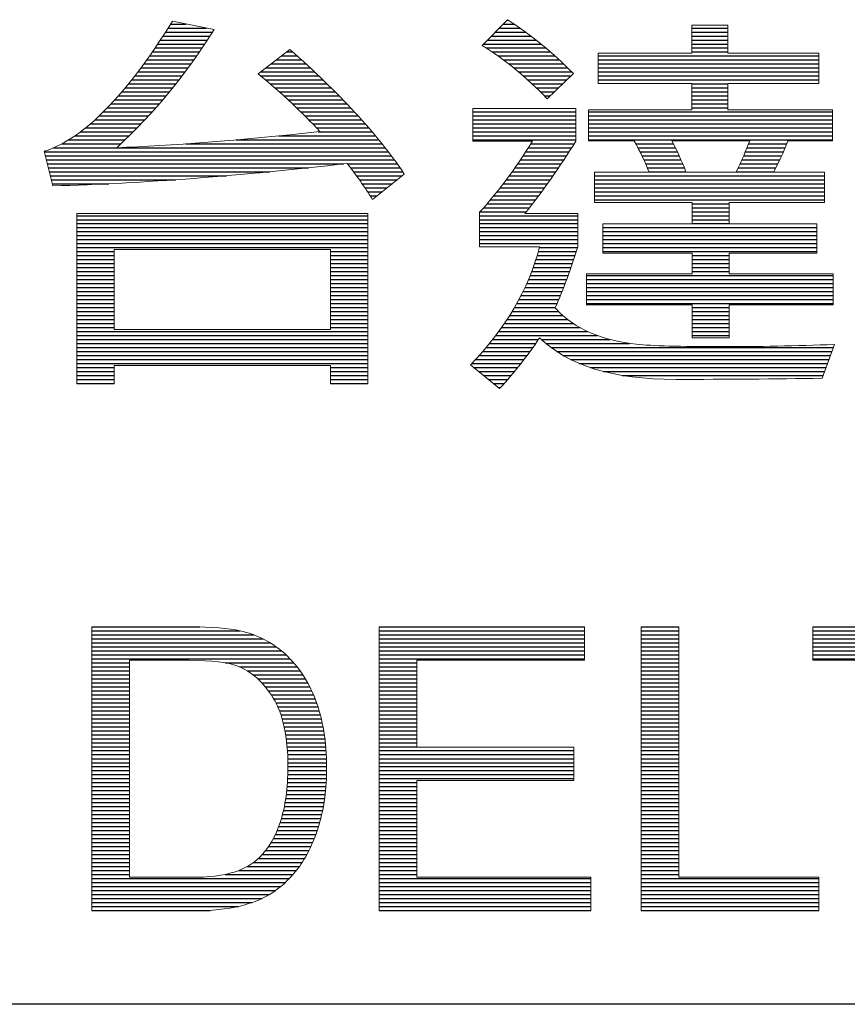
# Model space of a CAD drawing. Header units: millimetres. Extents: x 0 to 2125, y 1 to 1486.
# Tile 4 of 55: x 441 to 510, y 172 to 255. Entities that reach past the tile are written whole.
import ezdxf

# ---------------------------------------------------------------- set-up
doc = ezdxf.new("R2010")
doc.units = ezdxf.units.MM
doc.header["$LTSCALE"] = 77.505185
doc.layers.get('0').update_dxf_attribs({"linetype": 'CONTINUOUS'})
doc.layers.add('DF', color=3, linetype='CONTINUOUS')
doc.layers.add('TXT', color=7, linetype='CONTINUOUS')

# ---------------------------------------------------------------- blocks, each defined once
blk = doc.blocks.new('A$C16500')
at = {"color": 4}
for p, q in [((73.554, 19.154), (73.573, 19.154)), ((66.699, 18.992), (67.469, 18.992)), ((66.75, 19.073), (67.061, 19.073)), ((73.398, 18.992), (73.812, 18.992)), ((73.476, 19.073), (73.695, 19.073)), ((77.292, 18.992), (78.023, 18.992)), ((66.542, 18.75), (67.491, 18.75)), ((66.595, 18.831), (67.543, 18.831)), ((66.647, 18.912), (67.594, 18.912)), ((73.162, 18.75), (74.138, 18.75)), ((73.241, 18.831), (74.033, 18.831)), ((73.319, 18.912), (73.925, 18.912)), ((77.292, 18.912), (78.023, 18.912)), ((77.292, 18.831), (78.023, 18.831)), ((77.292, 18.75), (78.023, 18.75)), ((66.433, 18.589), (67.385, 18.589)), ((66.488, 18.669), (67.439, 18.669)), ((73.084, 18.669), (74.239, 18.669)), ((73.13, 18.589), (74.337, 18.589)), ((77.292, 18.669), (78.023, 18.669)), ((77.292, 18.589), (78.023, 18.589)), ((66.263, 18.346), (67.218, 18.346)), ((66.321, 18.427), (67.274, 18.427)), ((66.377, 18.508), (67.33, 18.508)), ((68.885, 18.346), (69.395, 18.346)), ((68.991, 18.427), (69.304, 18.427)), ((69.096, 18.508), (69.212, 18.508)), ((73.254, 18.508), (74.431, 18.508)), ((73.371, 18.427), (74.523, 18.427)), ((73.482, 18.346), (74.612, 18.346)), ((75.394, 18.427), (79.861, 18.427)), ((75.394, 18.346), (79.861, 18.346)), ((77.292, 18.508), (78.023, 18.508)), ((66.145, 18.185), (67.101, 18.185)), ((66.205, 18.266), (67.16, 18.266)), ((68.674, 18.185), (69.573, 18.185)), ((68.78, 18.266), (69.484, 18.266)), ((73.588, 18.266), (74.698, 18.266)), ((73.69, 18.185), (74.782, 18.185)), ((75.394, 18.266), (79.861, 18.266)), ((75.394, 18.185), (79.861, 18.185)), ((65.959, 17.943), (66.918, 17.943)), ((66.022, 18.023), (66.98, 18.023)), ((66.084, 18.104), (67.041, 18.104)), ((68.565, 18.023), (69.746, 18.023)), ((68.568, 18.104), (69.66, 18.104)), ((68.663, 17.943), (69.831, 17.943)), ((73.787, 18.104), (74.863, 18.104)), ((73.881, 18.023), (74.844, 18.023)), ((73.971, 17.943), (74.759, 17.943)), ((75.394, 18.104), (79.861, 18.104)), ((75.394, 18.023), (79.861, 18.023)), ((75.394, 17.943), (79.861, 17.943)), ((65.827, 17.781), (66.79, 17.781)), ((65.894, 17.862), (66.854, 17.862)), ((68.759, 17.862), (69.915, 17.862)), ((68.853, 17.781), (69.997, 17.781)), ((74.059, 17.862), (74.675, 17.862)), ((74.144, 17.781), (74.59, 17.781)), ((77.292, 17.862), (78.023, 17.862)), ((77.292, 17.781), (78.023, 17.781)), ((65.617, 17.539), (66.588, 17.539)), ((65.689, 17.62), (66.656, 17.62)), ((65.759, 17.7), (66.724, 17.7)), ((68.945, 17.7), (70.079, 17.7)), ((69.036, 17.62), (70.159, 17.62)), ((69.125, 17.539), (70.238, 17.539)), ((74.227, 17.7), (74.506, 17.7)), ((74.307, 17.62), (74.421, 17.62)), ((77.292, 17.7), (78.023, 17.7)), ((77.292, 17.62), (78.023, 17.62)), ((77.292, 17.539), (78.023, 17.539)), ((65.465, 17.377), (66.447, 17.377)), ((65.542, 17.458), (66.518, 17.458)), ((69.212, 17.458), (70.315, 17.458)), ((69.297, 17.377), (70.392, 17.377)), ((77.292, 17.458), (78.023, 17.458)), ((77.292, 17.377), (78.023, 17.377)), ((65.214, 17.135), (66.225, 17.135)), ((65.301, 17.216), (66.3, 17.216)), ((65.385, 17.297), (66.375, 17.297)), ((69.381, 17.297), (70.467, 17.297)), ((69.463, 17.216), (70.541, 17.216)), ((69.543, 17.135), (70.614, 17.135)), ((72.862, 17.297), (74.943, 17.297)), ((72.862, 17.216), (74.943, 17.216)), ((72.862, 17.135), (74.943, 17.135)), ((75.203, 17.297), (80.137, 17.297)), ((75.203, 17.216), (80.137, 17.216)), ((75.203, 17.135), (80.137, 17.135)), ((65.024, 16.974), (66.069, 16.974)), ((65.122, 17.054), (66.148, 17.054)), ((69.621, 17.054), (70.685, 17.054)), ((69.697, 16.974), (70.756, 16.974)), ((72.862, 17.054), (74.943, 17.054)), ((72.862, 16.974), (74.943, 16.974)), ((75.203, 17.054), (80.137, 17.054)), ((75.203, 16.974), (80.137, 16.974)), ((64.684, 16.731), (65.824, 16.731)), ((64.808, 16.812), (65.907, 16.812)), ((64.92, 16.893), (65.989, 16.893)), ((68.069, 16.731), (70.959, 16.731)), ((68.938, 16.812), (70.892, 16.812)), ((69.728, 16.893), (70.824, 16.893)), ((72.862, 16.893), (74.943, 16.893)), ((72.862, 16.812), (74.943, 16.812)), ((72.862, 16.731), (74.943, 16.731)), ((75.203, 16.893), (80.137, 16.893)), ((75.203, 16.812), (80.137, 16.812)), ((75.203, 16.731), (80.137, 16.731)), ((64.377, 16.57), (71.087, 16.57)), ((64.543, 16.651), (65.738, 16.651)), ((67.056, 16.651), (71.024, 16.651)), ((73.983, 16.57), (74.859, 16.57)), ((74.035, 16.651), (74.909, 16.651)), ((76.16, 16.651), (76.922, 16.651)), ((76.203, 16.57), (76.962, 16.57)), ((78.409, 16.57), (79.18, 16.57)), ((78.44, 16.651), (79.213, 16.651)), ((64.193, 16.489), (71.15, 16.489)), ((64.213, 16.408), (71.211, 16.408)), ((73.878, 16.408), (74.756, 16.408)), ((73.931, 16.489), (74.808, 16.489)), ((76.244, 16.489), (77.001, 16.489)), ((76.284, 16.408), (77.038, 16.408)), ((78.342, 16.408), (79.109, 16.408)), ((78.376, 16.489), (79.145, 16.489)), ((64.233, 16.328), (71.271, 16.328)), ((64.253, 16.247), (70.25, 16.247)), ((64.273, 16.166), (69.534, 16.166)), ((70.323, 16.247), (71.33, 16.247)), ((70.386, 16.166), (71.387, 16.166)), ((73.714, 16.166), (74.596, 16.166)), ((73.77, 16.247), (74.65, 16.247)), ((73.824, 16.328), (74.703, 16.328)), ((76.322, 16.328), (77.073, 16.328)), ((76.358, 16.247), (77.107, 16.247)), ((76.392, 16.166), (77.14, 16.166)), ((78.232, 16.166), (78.992, 16.166)), ((78.27, 16.247), (79.033, 16.247)), ((78.307, 16.328), (79.072, 16.328)), ((64.294, 16.085), (68.751, 16.085)), ((64.314, 16.005), (67.874, 16.005)), ((70.447, 16.085), (71.443, 16.085)), ((70.506, 16.005), (71.43, 16.005)), ((73.598, 16.005), (74.485, 16.005)), ((73.657, 16.085), (74.541, 16.085)), ((75.325, 16.005), (79.979, 16.005)), ((76.424, 16.085), (77.172, 16.085)), ((78.192, 16.085), (78.949, 16.085)), ((64.334, 15.924), (66.844, 15.924)), ((64.354, 15.843), (65.494, 15.843)), ((70.565, 15.924), (71.33, 15.924)), ((70.621, 15.843), (71.229, 15.843)), ((70.677, 15.762), (71.129, 15.762)), ((73.416, 15.762), (74.313, 15.762)), ((73.478, 15.843), (74.371, 15.843)), ((73.539, 15.924), (74.428, 15.924)), ((75.325, 15.924), (79.979, 15.924)), ((75.325, 15.843), (79.979, 15.843)), ((75.325, 15.762), (79.979, 15.762)), ((70.731, 15.682), (71.029, 15.682)), ((70.783, 15.601), (70.928, 15.601)), ((73.287, 15.601), (74.193, 15.601)), ((73.352, 15.682), (74.253, 15.682)), ((75.325, 15.682), (79.979, 15.682)), ((75.325, 15.601), (79.979, 15.601)), ((73.079, 15.359), (74.007, 15.359)), ((73.151, 15.439), (74.07, 15.439)), ((73.22, 15.52), (74.132, 15.52)), ((75.325, 15.52), (79.979, 15.52)), ((77.3, 15.439), (78.048, 15.439)), ((77.3, 15.359), (78.048, 15.359)), ((64.845, 15.197), (70.738, 15.197)), ((72.995, 15.197), (74.983, 15.197)), ((73.006, 15.278), (73.942, 15.278)), ((77.3, 15.278), (78.048, 15.278)), ((77.3, 15.197), (78.048, 15.197)), ((64.845, 15.116), (70.738, 15.116)), ((64.845, 15.036), (70.738, 15.036)), ((64.845, 14.955), (70.738, 14.955)), ((72.995, 15.116), (74.983, 15.116)), ((72.995, 15.036), (74.983, 15.036)), ((72.995, 14.955), (74.983, 14.955)), ((75.491, 14.955), (79.82, 14.955)), ((77.3, 15.116), (78.048, 15.116)), ((77.3, 15.036), (78.048, 15.036)), ((64.845, 14.874), (70.738, 14.874)), ((64.845, 14.793), (70.738, 14.793)), ((72.995, 14.874), (74.983, 14.874)), ((72.995, 14.793), (74.983, 14.793)), ((75.491, 14.874), (79.82, 14.874)), ((75.491, 14.793), (79.82, 14.793)), ((64.845, 14.713), (70.738, 14.713)), ((64.845, 14.632), (70.738, 14.632)), ((64.845, 14.551), (70.738, 14.551)), ((72.995, 14.713), (74.983, 14.713)), ((72.995, 14.632), (74.983, 14.632)), ((74.207, 14.551), (74.978, 14.551)), ((75.491, 14.713), (79.82, 14.713)), ((75.491, 14.632), (79.82, 14.632)), ((75.491, 14.551), (79.82, 14.551)), ((64.845, 14.47), (65.605, 14.47)), ((64.845, 14.39), (65.605, 14.39)), ((69.982, 14.47), (70.738, 14.47)), ((69.982, 14.39), (70.738, 14.39)), ((74.162, 14.39), (74.927, 14.39)), ((74.185, 14.47), (74.953, 14.47)), ((75.491, 14.47), (79.82, 14.47)), ((77.3, 14.39), (78.048, 14.39)), ((64.845, 14.309), (65.605, 14.309)), ((64.845, 14.228), (65.605, 14.228)), ((64.845, 14.147), (65.605, 14.147)), ((69.982, 14.309), (70.738, 14.309)), ((69.982, 14.228), (70.738, 14.228)), ((69.982, 14.147), (70.738, 14.147)), ((74.082, 14.147), (74.846, 14.147)), ((74.11, 14.228), (74.874, 14.228)), ((74.137, 14.309), (74.901, 14.309)), ((77.3, 14.309), (78.048, 14.309)), ((77.3, 14.228), (78.048, 14.228)), ((77.3, 14.147), (78.048, 14.147)), ((64.845, 14.067), (65.605, 14.067)), ((64.845, 13.986), (65.605, 13.986)), ((69.982, 14.067), (70.738, 14.067)), ((69.982, 13.986), (70.738, 13.986)), ((74.021, 13.986), (74.789, 13.986)), ((74.052, 14.067), (74.818, 14.067)), ((75.158, 13.986), (80.154, 13.986)), ((77.3, 14.067), (78.048, 14.067)), ((64.845, 13.905), (65.605, 13.905)), ((64.845, 13.824), (65.605, 13.824)), ((64.845, 13.744), (65.605, 13.744)), ((69.982, 13.905), (70.738, 13.905)), ((69.982, 13.824), (70.738, 13.824)), ((69.982, 13.744), (70.738, 13.744)), ((73.916, 13.744), (74.698, 13.744)), ((73.952, 13.824), (74.729, 13.824)), ((73.987, 13.905), (74.76, 13.905)), ((75.158, 13.905), (80.154, 13.905)), ((75.158, 13.824), (80.154, 13.824)), ((75.158, 13.744), (80.154, 13.744)), ((64.845, 13.663), (65.605, 13.663)), ((64.845, 13.582), (65.605, 13.582)), ((69.982, 13.663), (70.738, 13.663)), ((69.982, 13.582), (70.738, 13.582)), ((73.837, 13.582), (74.634, 13.582)), ((73.877, 13.663), (74.667, 13.663)), ((75.158, 13.663), (80.154, 13.663)), ((75.158, 13.582), (80.154, 13.582)), ((64.845, 13.501), (65.605, 13.501)), ((64.845, 13.421), (65.605, 13.421)), ((69.982, 13.501), (70.738, 13.501)), ((69.982, 13.421), (70.738, 13.421)), ((73.751, 13.421), (74.567, 13.421)), ((73.795, 13.501), (74.601, 13.501)), ((75.158, 13.501), (80.154, 13.501)), ((75.158, 13.421), (80.154, 13.421)), ((64.845, 13.34), (65.605, 13.34)), ((64.845, 13.259), (65.605, 13.259)), ((64.845, 13.178), (65.605, 13.178)), ((69.982, 13.34), (70.738, 13.34)), ((69.982, 13.259), (70.738, 13.259)), ((69.982, 13.178), (70.738, 13.178)), ((73.607, 13.178), (74.684, 13.178)), ((73.657, 13.259), (74.598, 13.259)), ((73.705, 13.34), (74.531, 13.34)), ((77.3, 13.34), (78.048, 13.34)), ((77.3, 13.259), (78.048, 13.259)), ((77.3, 13.178), (78.048, 13.178)), ((64.845, 13.098), (65.605, 13.098)), ((64.845, 13.017), (65.605, 13.017)), ((69.982, 13.098), (70.738, 13.098)), ((69.982, 13.017), (70.738, 13.017)), ((73.501, 13.017), (74.894, 13.017)), ((73.555, 13.098), (74.781, 13.098)), ((77.3, 13.098), (78.048, 13.098)), ((77.3, 13.017), (78.048, 13.017)), ((64.845, 12.936), (65.605, 12.936)), ((64.845, 12.855), (70.738, 12.855)), ((64.845, 12.775), (70.738, 12.775)), ((69.982, 12.936), (70.738, 12.936)), ((73.327, 12.775), (75.385, 12.775)), ((73.387, 12.855), (75.186, 12.855)), ((73.445, 12.936), (75.026, 12.936)), ((77.3, 12.936), (78.048, 12.936)), ((77.3, 12.855), (78.048, 12.855)), ((77.3, 12.775), (78.048, 12.775)), ((64.845, 12.694), (70.738, 12.694)), ((64.845, 12.613), (70.738, 12.613)), ((73.2, 12.613), (74.134, 12.613)), ((73.265, 12.694), (74.189, 12.694)), ((74.245, 12.694), (75.64, 12.694)), ((74.337, 12.613), (76.033, 12.613)), ((64.845, 12.532), (70.738, 12.532)), ((64.845, 12.452), (70.738, 12.452)), ((64.845, 12.371), (70.738, 12.371)), ((72.993, 12.371), (73.959, 12.371)), ((73.065, 12.452), (74.019, 12.452)), ((73.134, 12.532), (74.077, 12.532)), ((74.44, 12.532), (80.156, 12.532)), ((74.555, 12.452), (80.126, 12.452)), ((74.687, 12.371), (80.097, 12.371)), ((64.845, 12.29), (70.738, 12.29)), ((64.845, 12.209), (70.738, 12.209)), ((72.843, 12.209), (73.835, 12.209)), ((72.92, 12.29), (73.898, 12.29)), ((74.838, 12.29), (80.068, 12.29)), ((75.016, 12.209), (80.038, 12.209)), ((64.845, 12.129), (65.605, 12.129)), ((64.845, 12.048), (65.605, 12.048)), ((64.845, 11.967), (65.605, 11.967)), ((69.982, 12.129), (70.738, 12.129)), ((69.982, 12.048), (70.738, 12.048)), ((69.982, 11.967), (70.738, 11.967)), ((72.876, 12.129), (73.771, 12.129)), ((72.976, 12.048), (73.705, 12.048)), ((73.075, 11.967), (73.637, 11.967)), ((75.232, 12.129), (80.009, 12.129)), ((75.506, 12.048), (79.98, 12.048)), ((75.892, 11.967), (79.95, 11.967)), ((64.845, 11.886), (65.605, 11.886)), ((64.845, 11.806), (65.605, 11.806)), ((69.982, 11.886), (70.738, 11.886)), ((69.982, 11.806), (70.738, 11.806)), ((73.175, 11.886), (73.567, 11.886)), ((73.275, 11.806), (73.496, 11.806)), ((73.375, 11.725), (73.422, 11.725)), ((65.153, 6.88), (67.337, 6.88)), ((65.153, 6.799), (68.154, 6.799)), ((70.965, 6.88), (75.119, 6.88)), ((70.965, 6.799), (75.119, 6.799)), ((76.27, 6.88), (77.031, 6.88)), ((76.27, 6.799), (77.031, 6.799)), ((79.74, 6.88), (84.293, 6.88)), ((79.74, 6.799), (84.293, 6.799)), ((65.153, 6.718), (68.428, 6.718)), ((65.153, 6.638), (68.617, 6.638)), ((70.965, 6.718), (75.119, 6.718)), ((70.965, 6.638), (75.119, 6.638)), ((76.27, 6.718), (77.031, 6.718)), ((76.27, 6.638), (77.031, 6.638)), ((79.74, 6.718), (84.293, 6.718)), ((79.74, 6.638), (84.293, 6.638)), ((65.153, 6.557), (68.764, 6.557)), ((65.153, 6.476), (68.886, 6.476)), ((65.153, 6.395), (68.989, 6.395)), ((70.965, 6.557), (75.119, 6.557)), ((70.965, 6.476), (75.119, 6.476)), ((70.965, 6.395), (75.119, 6.395)), ((76.27, 6.557), (77.031, 6.557)), ((76.27, 6.476), (77.031, 6.476)), ((76.27, 6.395), (77.031, 6.395)), ((79.74, 6.557), (84.293, 6.557)), ((79.74, 6.476), (84.293, 6.476)), ((79.74, 6.395), (84.293, 6.395)), ((65.153, 6.315), (69.08, 6.315)), ((65.153, 6.234), (69.162, 6.234)), ((70.965, 6.315), (75.119, 6.315)), ((70.965, 6.234), (75.119, 6.234)), ((76.27, 6.315), (77.031, 6.315)), ((76.27, 6.234), (77.031, 6.234)), ((79.74, 6.315), (84.293, 6.315)), ((79.74, 6.234), (84.293, 6.234)), ((65.153, 6.153), (65.913, 6.153)), ((65.153, 6.072), (65.913, 6.072)), ((65.153, 5.992), (65.913, 5.992)), ((67.851, 6.153), (69.237, 6.153)), ((68.138, 6.072), (69.304, 6.072)), ((68.295, 5.992), (69.366, 5.992)), ((70.965, 6.153), (71.725, 6.153)), ((70.965, 6.072), (71.725, 6.072)), ((70.965, 5.992), (71.725, 5.992)), ((76.27, 6.153), (77.031, 6.153)), ((76.27, 6.072), (77.031, 6.072)), ((76.27, 5.992), (77.031, 5.992)), ((65.153, 5.911), (65.913, 5.911)), ((65.153, 5.83), (65.913, 5.83)), ((68.413, 5.911), (69.422, 5.911)), ((68.509, 5.83), (69.473, 5.83)), ((70.965, 5.911), (71.725, 5.911)), ((70.965, 5.83), (71.725, 5.83)), ((76.27, 5.911), (77.031, 5.911)), ((76.27, 5.83), (77.031, 5.83)), ((65.153, 5.749), (65.913, 5.749)), ((65.153, 5.669), (65.913, 5.669)), ((65.153, 5.588), (65.913, 5.588)), ((68.59, 5.749), (69.52, 5.749)), ((68.66, 5.669), (69.562, 5.669)), ((68.723, 5.588), (69.601, 5.588)), ((70.965, 5.749), (71.725, 5.749)), ((70.965, 5.669), (71.725, 5.669)), ((70.965, 5.588), (71.725, 5.588)), ((76.27, 5.749), (77.031, 5.749)), ((76.27, 5.669), (77.031, 5.669)), ((76.27, 5.588), (77.031, 5.588)), ((65.153, 5.507), (65.913, 5.507)), ((65.153, 5.426), (65.913, 5.426)), ((68.779, 5.507), (69.637, 5.507)), ((68.83, 5.426), (69.67, 5.426)), ((70.965, 5.507), (71.725, 5.507)), ((70.965, 5.426), (71.725, 5.426)), ((76.27, 5.507), (77.031, 5.507)), ((76.27, 5.426), (77.031, 5.426)), ((65.153, 5.346), (65.913, 5.346)), ((65.153, 5.265), (65.913, 5.265)), ((65.153, 5.184), (65.913, 5.184)), ((68.875, 5.346), (69.7, 5.346)), ((68.914, 5.265), (69.727, 5.265)), ((68.947, 5.184), (69.752, 5.184)), ((70.965, 5.346), (71.725, 5.346)), ((70.965, 5.265), (71.725, 5.265)), ((70.965, 5.184), (71.725, 5.184)), ((76.27, 5.346), (77.031, 5.346)), ((76.27, 5.265), (77.031, 5.265)), ((76.27, 5.184), (77.031, 5.184)), ((65.153, 5.103), (65.913, 5.103)), ((65.153, 5.023), (65.913, 5.023)), ((68.976, 5.103), (69.775, 5.103)), ((69.002, 5.023), (69.795, 5.023)), ((70.965, 5.103), (71.725, 5.103)), ((70.965, 5.023), (71.725, 5.023)), ((76.27, 5.103), (77.031, 5.103)), ((76.27, 5.023), (77.031, 5.023)), ((65.153, 4.942), (65.913, 4.942)), ((65.153, 4.861), (65.913, 4.861)), ((65.153, 4.78), (65.913, 4.78)), ((69.024, 4.942), (69.814, 4.942)), ((69.043, 4.861), (69.83, 4.861)), ((69.059, 4.78), (69.845, 4.78)), ((70.965, 4.942), (71.725, 4.942)), ((70.965, 4.861), (71.725, 4.861)), ((70.965, 4.78), (71.725, 4.78)), ((76.27, 4.942), (77.031, 4.942)), ((76.27, 4.861), (77.031, 4.861)), ((76.27, 4.78), (77.031, 4.78)), ((65.153, 4.7), (65.913, 4.7)), ((65.153, 4.619), (65.913, 4.619)), ((69.073, 4.7), (69.857, 4.7)), ((69.085, 4.619), (69.868, 4.619)), ((70.965, 4.7), (71.725, 4.7)), ((70.965, 4.619), (71.725, 4.619)), ((76.27, 4.7), (77.031, 4.7)), ((76.27, 4.619), (77.031, 4.619)), ((65.153, 4.538), (65.913, 4.538)), ((65.153, 4.457), (65.913, 4.457)), ((69.095, 4.538), (69.878, 4.538)), ((69.103, 4.457), (69.886, 4.457)), ((70.965, 4.538), (71.725, 4.538)), ((70.965, 4.457), (71.725, 4.457)), ((76.27, 4.538), (77.031, 4.538)), ((76.27, 4.457), (77.031, 4.457)), ((65.153, 4.377), (65.913, 4.377)), ((65.153, 4.296), (65.913, 4.296)), ((65.153, 4.215), (65.913, 4.215)), ((69.109, 4.377), (69.892, 4.377)), ((69.114, 4.296), (69.897, 4.296)), ((69.117, 4.215), (69.9, 4.215)), ((70.965, 4.377), (74.903, 4.377)), ((70.965, 4.296), (74.903, 4.296)), ((70.965, 4.215), (74.903, 4.215)), ((76.27, 4.377), (77.031, 4.377)), ((76.27, 4.296), (77.031, 4.296)), ((76.27, 4.215), (77.031, 4.215)), ((65.153, 4.134), (65.913, 4.134)), ((65.153, 4.054), (65.913, 4.054)), ((69.119, 4.134), (69.902, 4.134)), ((69.119, 4.054), (69.903, 4.054)), ((70.965, 4.134), (74.903, 4.134)), ((70.965, 4.054), (74.903, 4.054)), ((76.27, 4.134), (77.031, 4.134)), ((76.27, 4.054), (77.031, 4.054)), ((65.153, 3.973), (65.913, 3.973)), ((65.153, 3.892), (65.913, 3.892)), ((65.153, 3.811), (65.913, 3.811)), ((69.114, 3.811), (69.898, 3.811)), ((69.117, 3.892), (69.901, 3.892)), ((69.119, 3.973), (69.903, 3.973)), ((70.965, 3.973), (74.903, 3.973)), ((70.965, 3.892), (74.903, 3.892)), ((70.965, 3.811), (74.903, 3.811)), ((76.27, 3.973), (77.031, 3.973)), ((76.27, 3.892), (77.031, 3.892)), ((76.27, 3.811), (77.031, 3.811)), ((65.153, 3.731), (65.913, 3.731)), ((65.153, 3.65), (65.913, 3.65)), ((69.103, 3.65), (69.889, 3.65)), ((69.109, 3.731), (69.894, 3.731)), ((70.965, 3.731), (71.725, 3.731)), ((70.965, 3.65), (71.725, 3.65)), ((76.27, 3.731), (77.031, 3.731)), ((76.27, 3.65), (77.031, 3.65)), ((65.153, 3.569), (65.913, 3.569)), ((65.153, 3.488), (65.913, 3.488)), ((65.153, 3.408), (65.913, 3.408)), ((69.075, 3.408), (69.863, 3.408)), ((69.086, 3.488), (69.873, 3.488)), ((69.096, 3.569), (69.882, 3.569)), ((70.965, 3.569), (71.725, 3.569)), ((70.965, 3.488), (71.725, 3.488)), ((70.965, 3.408), (71.725, 3.408)), ((76.27, 3.569), (77.031, 3.569)), ((76.27, 3.488), (77.031, 3.488)), ((76.27, 3.408), (77.031, 3.408)), ((65.153, 3.327), (65.913, 3.327)), ((65.153, 3.246), (65.913, 3.246)), ((69.047, 3.246), (69.837, 3.246)), ((69.062, 3.327), (69.851, 3.327)), ((70.965, 3.327), (71.725, 3.327)), ((70.965, 3.246), (71.725, 3.246)), ((76.27, 3.327), (77.031, 3.327)), ((76.27, 3.246), (77.031, 3.246)), ((65.153, 3.165), (65.913, 3.165)), ((65.153, 3.085), (65.913, 3.085)), ((65.153, 3.004), (65.913, 3.004)), ((68.986, 3.004), (69.784, 3.004)), ((69.009, 3.085), (69.804, 3.085)), ((69.029, 3.165), (69.822, 3.165)), ((70.965, 3.165), (71.725, 3.165)), ((70.965, 3.085), (71.725, 3.085)), ((70.965, 3.004), (71.725, 3.004)), ((76.27, 3.165), (77.031, 3.165)), ((76.27, 3.085), (77.031, 3.085)), ((76.27, 3.004), (77.031, 3.004)), ((65.153, 2.923), (65.913, 2.923)), ((65.153, 2.842), (65.913, 2.842)), ((68.932, 2.842), (69.737, 2.842)), ((68.961, 2.923), (69.762, 2.923)), ((70.965, 2.923), (71.725, 2.923)), ((70.965, 2.842), (71.725, 2.842)), ((76.27, 2.923), (77.031, 2.923)), ((76.27, 2.842), (77.031, 2.842)), ((65.153, 2.762), (65.913, 2.762)), ((65.153, 2.681), (65.913, 2.681)), ((65.153, 2.6), (65.913, 2.6)), ((68.823, 2.6), (69.653, 2.6)), ((68.863, 2.681), (69.683, 2.681)), ((68.899, 2.762), (69.711, 2.762)), ((70.965, 2.762), (71.725, 2.762)), ((70.965, 2.681), (71.725, 2.681)), ((70.965, 2.6), (71.725, 2.6)), ((76.27, 2.762), (77.031, 2.762)), ((76.27, 2.681), (77.031, 2.681)), ((76.27, 2.6), (77.031, 2.6)), ((65.153, 2.519), (65.913, 2.519)), ((65.153, 2.439), (65.913, 2.439)), ((68.727, 2.439), (69.585, 2.439)), ((68.778, 2.519), (69.62, 2.519)), ((70.965, 2.519), (71.725, 2.519)), ((70.965, 2.439), (71.725, 2.439)), ((76.27, 2.519), (77.031, 2.519)), ((76.27, 2.439), (77.031, 2.439)), ((65.153, 2.358), (65.913, 2.358)), ((65.153, 2.277), (65.913, 2.277)), ((65.153, 2.196), (65.913, 2.196)), ((68.524, 2.196), (69.458, 2.196)), ((68.602, 2.277), (69.504, 2.277)), ((68.669, 2.358), (69.546, 2.358)), ((70.965, 2.358), (71.725, 2.358)), ((70.965, 2.277), (71.725, 2.277)), ((70.965, 2.196), (71.725, 2.196)), ((76.27, 2.358), (77.031, 2.358)), ((76.27, 2.277), (77.031, 2.277)), ((76.27, 2.196), (77.031, 2.196)), ((65.153, 2.116), (65.913, 2.116)), ((65.153, 2.035), (65.913, 2.035)), ((68.298, 2.035), (69.351, 2.035)), ((68.426, 2.116), (69.407, 2.116)), ((70.965, 2.116), (71.725, 2.116)), ((70.965, 2.035), (71.725, 2.035)), ((76.27, 2.116), (77.031, 2.116)), ((76.27, 2.035), (77.031, 2.035)), ((65.153, 1.954), (65.913, 1.954)), ((65.153, 1.873), (65.913, 1.873)), ((65.153, 1.793), (69.151, 1.793)), ((67.849, 1.873), (69.223, 1.873)), ((68.124, 1.954), (69.29, 1.954)), ((70.965, 1.954), (71.725, 1.954)), ((70.965, 1.873), (71.725, 1.873)), ((70.965, 1.793), (75.252, 1.793)), ((76.27, 1.954), (77.031, 1.954)), ((76.27, 1.873), (77.031, 1.873)), ((76.27, 1.793), (79.86, 1.793)), ((65.153, 1.712), (69.07, 1.712)), ((65.153, 1.631), (68.979, 1.631)), ((70.965, 1.712), (75.252, 1.712)), ((70.965, 1.631), (75.252, 1.631)), ((76.27, 1.712), (79.86, 1.712)), ((76.27, 1.631), (79.86, 1.631)), ((65.153, 1.55), (68.874, 1.55)), ((65.153, 1.47), (68.749, 1.47)), ((70.965, 1.55), (75.252, 1.55)), ((70.965, 1.47), (75.252, 1.47)), ((76.27, 1.55), (79.86, 1.55)), ((76.27, 1.47), (79.86, 1.47)), ((65.153, 1.389), (68.595, 1.389)), ((65.153, 1.308), (68.397, 1.308)), ((65.153, 1.227), (68.119, 1.227)), ((70.965, 1.389), (75.252, 1.389)), ((70.965, 1.308), (75.252, 1.308)), ((70.965, 1.227), (75.252, 1.227)), ((76.27, 1.389), (79.86, 1.389)), ((76.27, 1.308), (79.86, 1.308)), ((76.27, 1.227), (79.86, 1.227)), ((65.153, 1.147), (67.543, 1.147)), ((70.965, 1.147), (75.252, 1.147)), ((76.27, 1.147), (79.86, 1.147))]:
    blk.add_line(p, q, dxfattribs=at)
at = {"color": 4, "lineweight": 5}
for points in [[(64.19, 16.499), (64.988, 16.755), (65.852, 17.632), (66.784, 19.128)], [(66.784, 19.128), (66.784, 19.128), (67.625, 18.961), (67.625, 18.961)], [(73.053, 18.637), (73.053, 18.637), (73.561, 19.161), (73.561, 19.161)], [(73.561, 19.161), (74.037, 18.854), (74.483, 18.491), (74.895, 18.072)], [(67.625, 18.961), (67.073, 18.068), (66.415, 17.27), (65.654, 16.572)], [(77.292, 18.486), (77.292, 18.486), (77.292, 19.051), (77.292, 19.051)], [(77.292, 19.051), (77.292, 19.051), (78.023, 19.051), (78.023, 19.051)], [(78.023, 19.051), (78.023, 19.051), (78.023, 18.486), (78.023, 18.486)], [(68.516, 18.064), (68.516, 18.064), (69.158, 18.555), (69.158, 18.555)], [(69.158, 18.555), (70.151, 17.693), (70.924, 16.855), (71.474, 16.04)], [(74.362, 17.563), (73.933, 18.008), (73.498, 18.366), (73.053, 18.637)], [(75.394, 17.872), (75.394, 17.872), (75.394, 18.486), (75.394, 18.486)], [(75.394, 18.486), (75.394, 18.486), (77.292, 18.486), (77.292, 18.486)], [(78.023, 18.486), (78.023, 18.486), (79.861, 18.486), (79.861, 18.486)], [(79.861, 18.486), (79.861, 18.486), (79.861, 17.872), (79.861, 17.872)], [(69.767, 16.897), (69.423, 17.276), (69.005, 17.666), (68.516, 18.064)], [(74.895, 18.072), (74.895, 18.072), (74.362, 17.563), (74.362, 17.563)], [(77.292, 17.872), (77.292, 17.872), (75.394, 17.872), (75.394, 17.872)], [(77.292, 17.34), (77.292, 17.34), (77.292, 17.872), (77.292, 17.872)], [(79.861, 17.872), (79.861, 17.872), (78.023, 17.872), (78.023, 17.872)], [(78.023, 17.872), (78.023, 17.872), (78.023, 17.34), (78.023, 17.34)], [(72.862, 16.706), (72.862, 16.706), (72.862, 17.365), (72.862, 17.365)], [(72.862, 17.365), (72.862, 17.365), (74.943, 17.365), (74.943, 17.365)], [(74.943, 17.365), (74.943, 17.365), (74.943, 16.706), (74.943, 16.706)], [(75.203, 16.714), (75.203, 16.714), (75.203, 17.34), (75.203, 17.34)], [(75.203, 17.34), (75.203, 17.34), (77.292, 17.34), (77.292, 17.34)], [(78.023, 17.34), (78.023, 17.34), (80.137, 17.34), (80.137, 17.34)], [(80.137, 17.34), (80.137, 17.34), (80.137, 16.714), (80.137, 16.714)], [(65.654, 16.572), (66.74, 16.613), (68.112, 16.721), (69.767, 16.897)], [(74.069, 16.706), (74.069, 16.706), (72.862, 16.706), (72.862, 16.706)], [(72.995, 15.267), (73.348, 15.644), (73.706, 16.123), (74.069, 16.706)], [(74.943, 16.706), (74.615, 16.172), (74.271, 15.683), (73.911, 15.239)], [(76.125, 16.714), (76.125, 16.714), (75.203, 16.714), (75.203, 16.714)], [(76.426, 16.08), (76.353, 16.273), (76.253, 16.484), (76.125, 16.714)], [(78.463, 16.714), (78.463, 16.714), (76.89, 16.714), (76.89, 16.714)], [(76.89, 16.714), (76.992, 16.517), (77.088, 16.305), (77.174, 16.08)], [(78.19, 16.08), (78.302, 16.305), (78.392, 16.517), (78.463, 16.714)], [(79.238, 16.714), (79.144, 16.475), (79.047, 16.264), (78.946, 16.08)], [(80.137, 16.714), (80.137, 16.714), (79.238, 16.714), (79.238, 16.714)], [(64.365, 15.8), (64.365, 15.8), (64.19, 16.499), (64.19, 16.499)], [(70.317, 16.255), (68.176, 16.002), (66.192, 15.851), (64.365, 15.8)], [(70.833, 15.524), (70.674, 15.775), (70.503, 16.019), (70.317, 16.255)], [(71.474, 16.04), (71.474, 16.04), (70.833, 15.524), (70.833, 15.524)], [(75.325, 15.467), (75.325, 15.467), (75.325, 16.08), (75.325, 16.08)], [(75.325, 16.08), (75.325, 16.08), (76.426, 16.08), (76.426, 16.08)], [(77.174, 16.08), (77.174, 16.08), (78.19, 16.08), (78.19, 16.08)], [(78.946, 16.08), (78.946, 16.08), (79.979, 16.08), (79.979, 16.08)], [(79.979, 16.08), (79.979, 16.08), (79.979, 15.467), (79.979, 15.467)], [(77.3, 15.467), (77.3, 15.467), (75.325, 15.467), (75.325, 15.467)], [(77.3, 15.031), (77.3, 15.031), (77.3, 15.467), (77.3, 15.467)], [(79.979, 15.467), (79.979, 15.467), (78.048, 15.467), (78.048, 15.467)], [(78.048, 15.467), (78.048, 15.467), (78.048, 15.031), (78.048, 15.031)], [(64.845, 11.796), (64.845, 11.796), (64.845, 15.239), (64.845, 15.239)], [(64.845, 15.239), (64.845, 15.239), (70.738, 15.239), (70.738, 15.239)], [(70.738, 15.239), (70.738, 15.239), (70.738, 11.796), (70.738, 11.796)], [(72.995, 14.568), (72.995, 14.568), (72.995, 15.267), (72.995, 15.267)], [(73.911, 15.239), (73.911, 15.239), (74.983, 15.239), (74.983, 15.239)], [(74.983, 15.239), (74.983, 15.239), (74.983, 14.568), (74.983, 14.568)], [(75.491, 14.441), (75.491, 14.441), (75.491, 15.031), (75.491, 15.031)], [(75.491, 15.031), (75.491, 15.031), (77.3, 15.031), (77.3, 15.031)], [(78.048, 15.031), (78.048, 15.031), (79.82, 15.031), (79.82, 15.031)], [(79.82, 15.031), (79.82, 15.031), (79.82, 14.441), (79.82, 14.441)], [(72.814, 12.179), (73.525, 12.913), (73.992, 13.709), (74.211, 14.568)], [(74.211, 14.568), (74.211, 14.568), (72.995, 14.568), (72.995, 14.568)], [(74.983, 14.568), (74.848, 14.126), (74.696, 13.714), (74.528, 13.333)], [(69.982, 14.515), (69.982, 14.515), (65.605, 14.515), (65.605, 14.515)], [(65.605, 14.515), (65.605, 14.515), (65.605, 12.893), (65.605, 12.893)], [(69.982, 12.893), (69.982, 12.893), (69.982, 14.515), (69.982, 14.515)], [(77.3, 14.441), (77.3, 14.441), (75.491, 14.441), (75.491, 14.441)], [(77.3, 14.024), (77.3, 14.024), (77.3, 14.441), (77.3, 14.441)], [(79.82, 14.441), (79.82, 14.441), (78.048, 14.441), (78.048, 14.441)], [(78.048, 14.441), (78.048, 14.441), (78.048, 14.024), (78.048, 14.024)], [(75.158, 13.394), (75.158, 13.394), (75.158, 14.024), (75.158, 14.024)], [(75.158, 14.024), (75.158, 14.024), (77.3, 14.024), (77.3, 14.024)], [(78.048, 14.024), (78.048, 14.024), (80.154, 14.024), (80.154, 14.024)], [(80.154, 14.024), (80.154, 14.024), (80.154, 13.394), (80.154, 13.394)], [(77.3, 13.394), (77.3, 13.394), (75.158, 13.394), (75.158, 13.394)], [(77.3, 12.727), (77.3, 12.727), (77.3, 13.394), (77.3, 13.394)], [(80.154, 13.394), (80.154, 13.394), (78.048, 13.394), (78.048, 13.394)], [(78.048, 13.394), (78.048, 13.394), (78.048, 12.727), (78.048, 12.727)], [(74.528, 13.333), (74.726, 13.112), (74.97, 12.943), (75.258, 12.824)], [(65.605, 12.893), (65.605, 12.893), (69.982, 12.893), (69.982, 12.893)], [(75.258, 12.824), (75.547, 12.704), (75.849, 12.63), (76.168, 12.596)], [(74.211, 12.727), (73.972, 12.369), (73.703, 12.027), (73.402, 11.703)], [(78.048, 12.727), (78.048, 12.727), (77.3, 12.727), (77.3, 12.727)], [(80.178, 12.592), (80.178, 12.592), (79.929, 11.91), (79.929, 11.91)], [(69.982, 12.17), (69.982, 12.17), (65.605, 12.17), (65.605, 12.17)], [(65.605, 12.17), (65.605, 12.17), (65.605, 11.796), (65.605, 11.796)], [(69.982, 11.796), (69.982, 11.796), (69.982, 12.17), (69.982, 12.17)], [(73.402, 11.703), (73.402, 11.703), (72.814, 12.179), (72.814, 12.179)], [(65.605, 11.796), (65.605, 11.796), (64.845, 11.796), (64.845, 11.796)], [(70.738, 11.796), (70.738, 11.796), (69.982, 11.796), (69.982, 11.796)], [(65.153, 1.137), (65.153, 1.137), (65.153, 6.882), (65.153, 6.882)], [(65.153, 6.882), (65.153, 6.882), (67.132, 6.882), (67.132, 6.882)], [(67.132, 6.882), (67.578, 6.882), (67.92, 6.854), (68.155, 6.799)], [(68.155, 6.799), (68.484, 6.724), (68.765, 6.586), (68.998, 6.388)], [(70.965, 1.137), (70.965, 1.137), (70.965, 6.882), (70.965, 6.882)], [(70.965, 6.882), (70.965, 6.882), (75.119, 6.882), (75.119, 6.882)], [(75.119, 6.882), (75.119, 6.882), (75.119, 6.204), (75.119, 6.204)], [(76.27, 1.137), (76.27, 1.137), (76.27, 6.882), (76.27, 6.882)], [(76.27, 6.882), (76.27, 6.882), (77.031, 6.882), (77.031, 6.882)], [(77.031, 6.882), (77.031, 6.882), (77.031, 1.815), (77.031, 1.815)], [(79.74, 6.204), (79.74, 6.204), (79.74, 6.882), (79.74, 6.882)], [(79.74, 6.882), (79.74, 6.882), (84.293, 6.882), (84.293, 6.882)], [(68.998, 6.388), (69.3, 6.131), (69.527, 5.805), (69.677, 5.406)], [(67.121, 6.204), (67.121, 6.204), (65.913, 6.204), (65.913, 6.204)], [(65.913, 6.204), (65.913, 6.204), (65.913, 1.815), (65.913, 1.815)], [(68.104, 6.086), (67.901, 6.165), (67.572, 6.204), (67.121, 6.204)], [(75.119, 6.204), (75.119, 6.204), (71.725, 6.204), (71.725, 6.204)], [(71.725, 6.204), (71.725, 6.204), (71.725, 4.445), (71.725, 4.445)], [(81.633, 6.204), (81.633, 6.204), (79.74, 6.204), (79.74, 6.204)], [(68.824, 5.437), (68.626, 5.761), (68.386, 5.976), (68.104, 6.086)], [(71.725, 4.445), (71.725, 4.445), (74.903, 4.445), (74.903, 4.445)], [(74.903, 4.445), (74.903, 4.445), (74.903, 3.771), (74.903, 3.771)], [(74.903, 3.771), (74.903, 3.771), (71.725, 3.771), (71.725, 3.771)], [(71.725, 3.771), (71.725, 3.771), (71.725, 1.815), (71.725, 1.815)], [(68.547, 2.219), (68.727, 2.398), (68.868, 2.642), (68.968, 2.945)], [(69.749, 2.881), (69.648, 2.544), (69.518, 2.264), (69.357, 2.044)], [(68.032, 1.921), (68.247, 1.992), (68.418, 2.091), (68.547, 2.219)], [(69.357, 2.044), (69.198, 1.823), (69.024, 1.649), (68.834, 1.524)], [(65.913, 1.815), (65.913, 1.815), (67.14, 1.815), (67.14, 1.815)], [(67.14, 1.815), (67.518, 1.815), (67.816, 1.85), (68.032, 1.921)], [(71.725, 1.815), (71.725, 1.815), (75.252, 1.815), (75.252, 1.815)], [(75.252, 1.815), (75.252, 1.815), (75.252, 1.137), (75.252, 1.137)], [(77.031, 1.815), (77.031, 1.815), (79.86, 1.815), (79.86, 1.815)], [(79.86, 1.815), (79.86, 1.815), (79.86, 1.137), (79.86, 1.137)], [(68.834, 1.524), (68.646, 1.396), (68.417, 1.3), (68.15, 1.235)], [(68.15, 1.235), (67.881, 1.169), (67.573, 1.137), (67.227, 1.137)], [(67.227, 1.137), (67.227, 1.137), (65.153, 1.137), (65.153, 1.137)], [(75.252, 1.137), (75.252, 1.137), (70.965, 1.137), (70.965, 1.137)], [(79.86, 1.137), (79.86, 1.137), (76.27, 1.137), (76.27, 1.137)]]:
    blk.add_open_spline(points, degree=3, dxfattribs=at)
for points, knots in [([(79.929, 11.91), (78.974, 11.893), (77.986, 11.886), (76.967, 11.886), (76.967, 11.886), (75.706, 11.886), (74.788, 12.166), (74.211, 12.727)], [0.04761905, 0.04761905, 0.04761905, 0.04761905, 0.0952381, 0.0952381, 0.0952381, 0.09523811, 0.14285714, 0.14285714, 0.14285714, 0.14285714]), ([(76.168, 12.596), (76.486, 12.564), (77.057, 12.548), (77.882, 12.548), (77.882, 12.548), (78.638, 12.548), (79.404, 12.563), (80.178, 12.592)], [0.9047619, 0.9047619, 0.9047619, 0.9047619, 0.95238095, 0.95238095, 0.95238095, 0.95238096, 1, 1, 1, 1]), ([(68.968, 2.945), (69.068, 3.25), (69.119, 3.618), (69.119, 4.053), (69.119, 4.053), (69.119, 4.653), (69.02, 5.115), (68.824, 5.437)], [0.4, 0.4, 0.4, 0.4, 0.5, 0.5, 0.5, 0.5, 0.6, 0.6, 0.6, 0.6]), ([(69.677, 5.406), (69.828, 5.008), (69.903, 4.553), (69.903, 4.041), (69.903, 4.041), (69.903, 3.605), (69.852, 3.218), (69.749, 2.881)], [0.4166667, 0.4166667, 0.4166667, 0.4166667, 0.5, 0.5, 0.5, 0.5, 0.5833333, 0.5833333, 0.5833333, 0.5833333])]:
    blk.add_open_spline(points, degree=3, knots=knots, dxfattribs=at)

msp = doc.modelspace()

# ---------------------------------------------------------------- linework, layer by layer
at = {"layer": 'DF'}
msp.add_line((1012.5, 172.14416), (37.5, 172.14416), dxfattribs=at)

# ---------------------------------------------------------------- block references
at = {"layer": 'TXT', "xscale": 4.152168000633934, "yscale": 4.152168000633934, "zscale": 4.152168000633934}
msp.add_blockref('A$C16500', (176.13277, 175.27149), dxfattribs=at)

doc.saveas('drawing.dxf')
